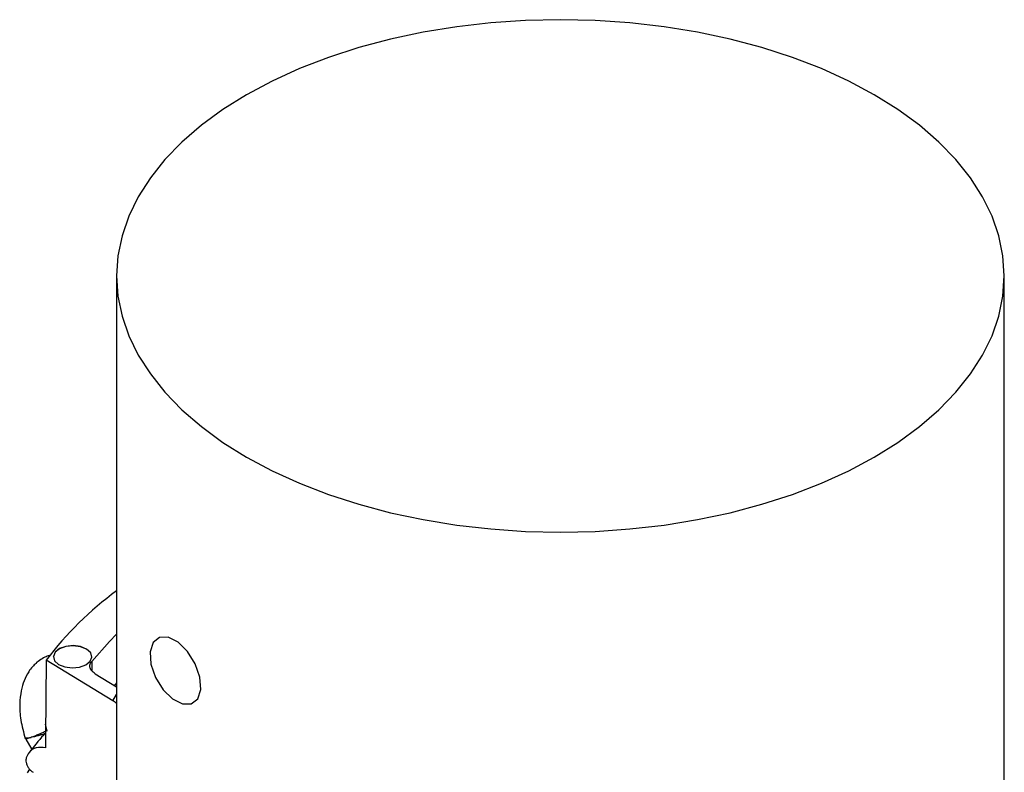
# Model space of a CAD drawing. Header units: millimetres. Extents: x 20 to 400, y 8 to 286.
# Tile 8 of 8: x 316 to 342, y 232 to 251. Entities that reach past the tile are written whole.
import ezdxf

# ---------------------------------------------------------------- set-up
doc = ezdxf.new("R2010")
doc.units = ezdxf.units.MM
doc.linetypes.add('CENTERX2', pattern=[20.32, 12.7, -2.54, 2.54, -2.54])

msp = doc.modelspace()

# ---------------------------------------------------------------- linework, layer by layer
at = {"color": 7, "linetype": 'Continuous', "lineweight": 25}
for p, q in [((318.934, 244.574), (318.934, 225.712)), ((341.934, 229.112), (341.934, 244.574)), ((318.836, 233.568), (317.111, 234.621)), ((318.38, 234.267), (318.934, 233.928)), ((317.138, 232.777), (317.096, 232.959)), ((316.579, 232.571), (316.735, 232.302)), ((316.679, 231.797), (316.617, 231.699))]:
    msp.add_line(p, q, dxfattribs=at)
at = {"color": 8, "linetype": 'Continuous', "lineweight": 25}
for p, q in [((318.29, 234.587), (318.296, 234.339)), ((318.836, 233.568), (318.934, 233.726))]:
    msp.add_line(p, q, dxfattribs=at)
at = {"color": 7, "linetype": 'Continuous', "lineweight": 25, "flags": 128}
for points in [[(338.566, 239.879), (339.179, 240.262), (339.738, 240.671), (340.24, 241.105), (340.681, 241.56), (341.059, 242.033), (341.372, 242.522), (341.617, 243.024), (341.793, 243.535), (341.899, 244.053), (341.934, 244.574), (341.899, 245.095), (341.793, 245.612), (341.617, 246.123), (341.372, 246.625), (341.059, 247.114), (340.681, 247.588), (340.24, 248.042), (339.738, 248.476), (339.179, 248.885), (338.566, 249.268), (337.903, 249.622), (337.194, 249.945), (336.443, 250.234), (335.655, 250.489), (334.835, 250.707), (333.988, 250.888), (333.119, 251.029), (332.233, 251.131), (331.337, 251.192), (330.434, 251.212), (329.532, 251.192), (328.635, 251.131), (327.75, 251.029), (326.881, 250.888), (326.034, 250.707), (325.214, 250.489), (324.426, 250.234), (323.675, 249.945), (322.966, 249.622), (322.303, 249.268), (321.69, 248.885), (321.131, 248.476), (320.629, 248.042), (320.188, 247.588), (319.81, 247.114), (319.497, 246.625), (319.252, 246.123), (319.076, 245.612), (318.97, 245.095), (318.934, 244.574), (318.97, 244.053), (319.076, 243.535), (319.252, 243.024), (319.497, 242.522), (319.81, 242.033), (320.188, 241.56), (320.629, 241.105), (321.131, 240.671), (321.69, 240.262), (322.303, 239.879), (322.966, 239.525), (323.675, 239.203), (324.426, 238.913), (325.214, 238.658), (326.034, 238.44), (326.881, 238.26), (327.75, 238.118), (328.635, 238.017), (329.532, 237.955), (330.434, 237.935), (331.337, 237.955), (332.233, 238.017), (333.119, 238.118), (333.988, 238.26), (334.835, 238.44), (335.655, 238.658), (336.443, 238.913), (337.194, 239.203), (337.903, 239.525), (338.566, 239.879)], [(318.29, 234.587), (318.751, 235.106), (318.934, 235.289)], [(318.159, 234.902), (318, 234.967), (317.809, 234.992), (317.617, 234.973), (317.452, 234.913), (317.339, 234.822), (317.296, 234.712), (317.295, 234.704)], [(318.159, 234.906), (318, 234.971), (317.809, 234.996), (317.617, 234.977), (317.452, 234.918), (317.339, 234.826), (317.296, 234.716), (317.328, 234.605), (317.432, 234.51), (317.591, 234.444), (317.781, 234.419), (317.974, 234.438), (318.139, 234.498), (318.252, 234.59), (318.295, 234.7), (318.263, 234.811), (318.159, 234.906)], [(318.295, 234.704), (318.263, 234.807), (318.159, 234.902)]]:
    msp.add_lwpolyline(points, dxfattribs=at)
at = {"color": 7, "linetype": 'CENTERX2', "flags": 128}
msp.add_lwpolyline([(321.113, 233.862), (321.091, 234.18), (320.972, 234.524), (320.775, 234.84), (320.53, 235.082), (320.274, 235.212), (320.046, 235.21), (319.881, 235.076), (319.804, 234.832), (319.826, 234.514), (319.945, 234.171), (320.142, 233.854), (320.387, 233.613), (320.643, 233.483), (320.871, 233.485), (321.036, 233.618), (321.113, 233.862)], dxfattribs=at)
at = {"color": 7, "linetype": 'Continuous', "lineweight": 25}
msp.add_arc((324.351, 229.092), 9.109, 126.4826, 142.6291, dxfattribs=at)
msp.add_ellipse((330.434, 500.301), major_axis=(10.45, 684.082), ratio=0.014695, start_param=1.969887, end_param=1.973496, dxfattribs=at)
for points, knots in [([(317.222, 234.746), (317.184, 234.734), (317.044, 234.691), (316.89, 234.587), (316.746, 234.443), (316.637, 234.3), (316.533, 234.094), (316.452, 233.815), (316.418, 233.474), (316.44, 233.052), (316.524, 232.749), (316.568, 232.59)], [0, 0, 0, 0, 0.052836, 0.196543, 0.247745, 0.323803, 0.439094, 0.549914, 0.679718, 0.831211, 1, 1, 1, 1]), ([(318.38, 234.267), (318.345, 234.293), (318.276, 234.344), (318.236, 234.441), (318.246, 234.525), (318.279, 234.571), (318.29, 234.587)], [0, 0, 0, 0, 0.282482, 0.564965, 0.847427, 1, 1, 1, 1]), ([(318.89, 233.96), (318.899, 233.978), (318.913, 234.004), (318.929, 234.022), (318.934, 234.028)], [0, 0, 0, 0, 0.671668, 1, 1, 1, 1]), ([(318.934, 233.492), (318.929, 233.498), (318.898, 233.531), (318.864, 233.551), (318.836, 233.568)], [0, 0, 0, 0, 0.175453, 1, 1, 1, 1]), ([(317.094, 232.731), (317.078, 232.714), (316.918, 232.549), (316.784, 232.373), (316.664, 232.216)], [0, 0, 0, 0, 0.103359, 1, 1, 1, 1]), ([(316.562, 232.612), (316.563, 232.608), (316.565, 232.593), (316.574, 232.581), (316.581, 232.572)], [0, 0, 0, 0, 0.273479, 1, 1, 1, 1]), ([(317.091, 232.348), (317.008, 232.356), (316.844, 232.372), (316.676, 232.262), (316.617, 232.139), (316.595, 232.092)], [0, 0, 0, 0, 0.381759, 0.764822, 1, 1, 1, 1]), ([(316.595, 232.092), (316.59, 232.073), (316.581, 232.036), (316.591, 231.965), (316.616, 231.891), (316.658, 231.818), (316.711, 231.754), (316.75, 231.727), (316.769, 231.713)], [0, 0, 0, 0, 0.160096, 0.320198, 0.481091, 0.649912, 0.831213, 1, 1, 1, 1])]:
    msp.add_open_spline(points, degree=3, knots=knots, dxfattribs=at)
at = {"color": 8, "linetype": 'Continuous', "lineweight": 25}
for points, knots in [([(316.719, 232.619), (316.721, 232.62), (316.74, 232.627), (316.788, 232.646), (316.87, 232.68), (316.962, 232.72), (317.042, 232.755), (317.093, 232.778), (317.125, 232.793), (317.127, 232.796), (317.129, 232.797)], [0, 0, 0, 0, 0.012202, 0.109155, 0.272571, 0.435571, 0.598257, 0.760843, 0.860889, 1, 1, 1, 1]), ([(317.082, 232.719), (317.074, 232.715), (317.048, 232.704), (316.976, 232.681), (316.88, 232.654), (316.792, 232.633), (316.74, 232.623), (316.72, 232.619), (316.719, 232.619)], [0, 0, 0, 0, 0.10017, 0.345234, 0.590428, 0.836032, 0.988974, 1, 1, 1, 1]), ([(316.565, 232.612), (316.564, 232.61), (316.563, 232.604), (316.595, 232.603), (316.649, 232.607), (316.696, 232.615), (316.718, 232.619), (316.719, 232.619)], [0, 0, 0, 0, 0.141926, 0.451578, 0.763875, 0.983388, 1, 1, 1, 1]), ([(316.719, 232.619), (316.717, 232.618), (316.714, 232.617), (316.693, 232.609), (316.651, 232.593), (316.603, 232.576), (316.578, 232.569), (316.581, 232.572), (316.582, 232.572)], [0, 0, 0, 0, 0.030578, 0.034422, 0.252506, 0.579755, 0.894185, 1, 1, 1, 1])]:
    msp.add_open_spline(points, degree=3, knots=knots, dxfattribs=at)

doc.saveas('drawing.dxf')
